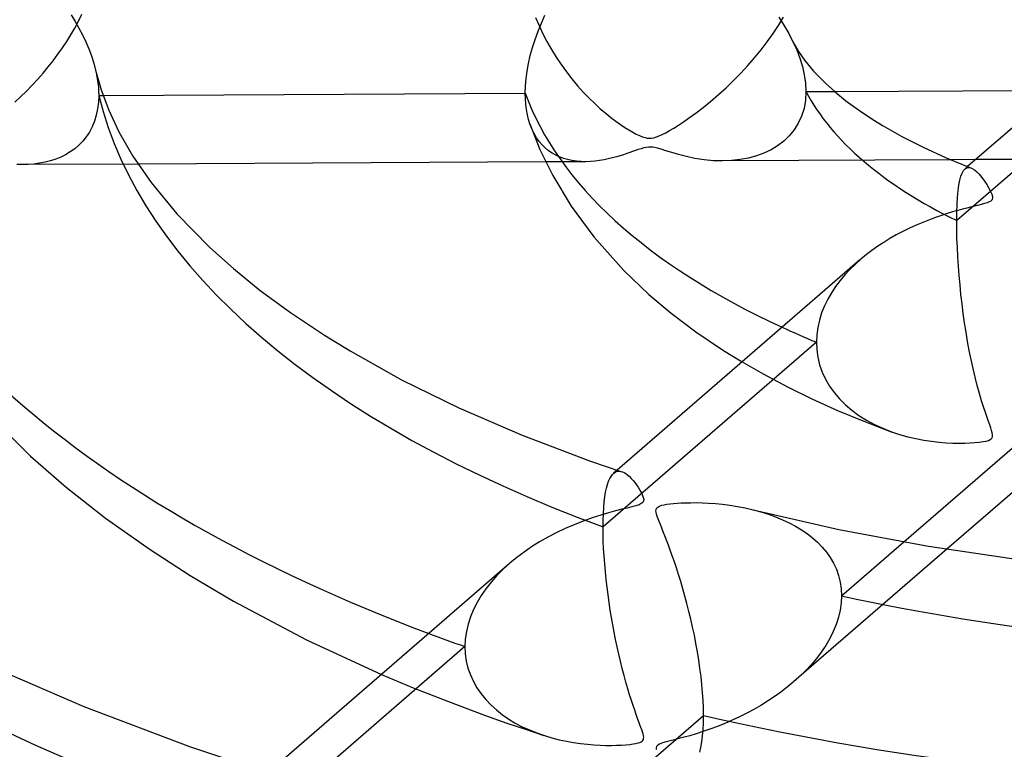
# Model space of a CAD drawing. Header units: millimetres. Extents: x -852 to 852, y -906 to 935.
# Tile 46 of 74: x -48 to -12, y 603 to 629. Entities that reach past the tile are written whole.
import ezdxf

# ---------------------------------------------------------------- set-up
doc = ezdxf.new("R2010")
doc.units = ezdxf.units.MM
doc.layers.add('HIDDEN', color=7, linetype='Continuous')
doc.layers.add('THICK', color=7, linetype='Continuous')

msp = doc.modelspace()

# ---------------------------------------------------------------- linework, layer by layer
at = {"layer": 'HIDDEN'}
for p, q in [((-46.201, 628.863), (-46.069, 629.112)), ((-46.069, 629.112), (-45.946, 629.365)), ((-29.47, 629.245), (-29.345, 628.951)), ((-20.655, 628.962), (-20.474, 629.264)), ((-46.341, 628.619), (-46.201, 628.863)), ((-29.345, 628.951), (-29.208, 628.66)), ((-20.851, 628.662), (-20.655, 628.962)), ((-46.645, 628.145), (-46.489, 628.38)), ((-46.489, 628.38), (-46.341, 628.619)), ((-29.208, 628.66), (-29.058, 628.372)), ((-29.058, 628.372), (-28.898, 628.088)), ((-21.061, 628.366), (-20.851, 628.662)), ((-46.81, 627.911), (-46.645, 628.145)), ((-28.898, 628.088), (-28.726, 627.81)), ((-21.52, 627.787), (-21.285, 628.074)), ((-21.285, 628.074), (-21.061, 628.366)), ((-20.128, 628.364), (-19.994, 628.068)), ((-19.994, 628.068), (-19.88, 627.77)), ((-47.163, 627.452), (-46.982, 627.68)), ((-46.982, 627.68), (-46.81, 627.911)), ((-28.726, 627.81), (-28.545, 627.538)), ((-21.766, 627.506), (-21.52, 627.787)), ((-19.88, 627.77), (-19.787, 627.468)), ((-47.35, 627.228), (-47.163, 627.452)), ((-45.444, 627.335), (-45.41, 627.18)), ((-28.545, 627.538), (-28.354, 627.274)), ((-22.022, 627.23), (-21.766, 627.506)), ((-19.787, 627.468), (-19.717, 627.163)), ((-47.746, 626.791), (-47.545, 627.007)), ((-47.545, 627.007), (-47.35, 627.228)), ((-45.41, 627.18), (-45.382, 627.026)), ((-45.382, 627.026), (-45.36, 626.873)), ((-28.354, 627.274), (-28.155, 627.018)), ((-28.155, 627.018), (-27.949, 626.771)), ((-22.558, 626.7), (-22.286, 626.961)), ((-22.286, 626.961), (-22.022, 627.23)), ((-19.717, 627.163), (-19.672, 626.858)), ((-47.953, 626.579), (-47.746, 626.791)), ((-45.36, 626.873), (-45.344, 626.721)), ((-45.344, 626.721), (-45.334, 626.57)), ((-27.949, 626.771), (-27.74, 626.538)), ((-22.837, 626.447), (-22.558, 626.7)), ((-19.672, 626.858), (-19.657, 626.556)), ((-8.713, 626.613), (-14.185, 621.874)), ((-48.376, 626.177), (-48.165, 626.372)), ((-48.165, 626.372), (-47.953, 626.579)), ((-45.331, 626.421), (-45.34, 626.17)), ((-45.334, 626.57), (-45.331, 626.421)), ((-45.331, 626.421), (-45.175, 626.422)), ((-27.74, 626.538), (-27.531, 626.322)), ((-27.531, 626.322), (-27.326, 626.122)), ((-23.12, 626.204), (-22.837, 626.447)), ((-19.675, 626.246), (-19.727, 625.949)), ((-19.657, 626.556), (-19.675, 626.246)), ((-19.657, 626.556), (-18.621, 626.561)), ((-45.37, 625.93), (-45.418, 625.701)), ((-45.34, 626.17), (-45.37, 625.93)), ((-27.326, 626.122), (-27.124, 625.938)), ((-27.124, 625.938), (-26.928, 625.771)), ((-23.648, 625.784), (-23.393, 625.981)), ((-23.393, 625.981), (-23.12, 626.204)), ((-19.727, 625.949), (-19.814, 625.667)), ((-45.418, 625.701), (-45.485, 625.483)), ((-26.928, 625.771), (-26.739, 625.619)), ((-26.739, 625.619), (-26.559, 625.483)), ((-24.098, 625.463), (-23.884, 625.612)), ((-23.884, 625.612), (-23.648, 625.784)), ((-19.814, 625.667), (-19.934, 625.406)), ((-45.569, 625.28), (-45.669, 625.091)), ((-45.485, 625.483), (-45.569, 625.28)), ((-29.606, 625.204), (-29.676, 625.386)), ((-29.525, 625.037), (-29.606, 625.204)), ((-26.559, 625.483), (-26.389, 625.362)), ((-26.389, 625.362), (-26.23, 625.257)), ((-26.23, 625.257), (-26.084, 625.166)), ((-26.084, 625.166), (-25.946, 625.086)), ((-24.611, 625.14), (-24.458, 625.231)), ((-24.458, 625.231), (-24.29, 625.336)), ((-24.29, 625.336), (-24.098, 625.463)), ((-20.085, 625.168), (-20.262, 624.952)), ((-19.934, 625.406), (-20.085, 625.168)), ((-45.783, 624.917), (-45.911, 624.759)), ((-45.669, 625.091), (-45.783, 624.917)), ((-29.435, 624.885), (-29.525, 625.037)), ((-29.337, 624.747), (-29.435, 624.885)), ((-25.946, 625.086), (-25.816, 625.016)), ((-25.816, 625.016), (-25.695, 624.959)), ((-25.695, 624.959), (-25.589, 624.915)), ((-25.589, 624.915), (-25.498, 624.886)), ((-25.498, 624.886), (-25.416, 624.869)), ((-25.416, 624.869), (-25.339, 624.863)), ((-25.339, 624.863), (-25.26, 624.867)), ((-25.26, 624.867), (-25.175, 624.883)), ((-25.175, 624.883), (-25.084, 624.91)), ((-25.084, 624.91), (-24.985, 624.948)), ((-24.985, 624.948), (-24.874, 624.999)), ((-24.874, 624.999), (-24.749, 625.063)), ((-24.749, 625.063), (-24.611, 625.14)), ((-20.262, 624.952), (-20.463, 624.76)), ((-46.202, 624.485), (-46.362, 624.37)), ((-46.051, 624.615), (-46.202, 624.485)), ((-45.911, 624.759), (-46.051, 624.615)), ((-29.232, 624.622), (-29.337, 624.747)), ((-29.119, 624.511), (-29.232, 624.622)), ((-29, 624.412), (-29.119, 624.511)), ((-25.745, 624.451), (-25.851, 624.414)), ((-25.638, 624.486), (-25.745, 624.451)), ((-25.538, 624.515), (-25.638, 624.486)), ((-25.452, 624.534), (-25.538, 624.515)), ((-25.375, 624.544), (-25.452, 624.534)), ((-25.299, 624.546), (-25.375, 624.544)), ((-25.222, 624.541), (-25.299, 624.546)), ((-25.139, 624.527), (-25.222, 624.541)), ((-25.041, 624.503), (-25.139, 624.527)), ((-24.911, 624.465), (-25.041, 624.503)), ((-24.741, 624.411), (-24.911, 624.465)), ((-20.926, 624.446), (-21.182, 624.324)), ((-20.686, 624.591), (-20.926, 624.446)), ((-20.463, 624.76), (-20.686, 624.591)), ((-46.893, 624.106), (-47.083, 624.043)), ((-46.709, 624.181), (-46.893, 624.106)), ((-46.532, 624.268), (-46.709, 624.181)), ((-46.362, 624.37), (-46.532, 624.268)), ((-28.874, 624.326), (-29, 624.412)), ((-28.742, 624.25), (-28.874, 624.326)), ((-28.604, 624.185), (-28.742, 624.25)), ((-28.46, 624.131), (-28.604, 624.185)), ((-28.309, 624.087), (-28.46, 624.131)), ((-28.153, 624.054), (-28.309, 624.087)), ((-26.987, 624.083), (-27.148, 624.056)), ((-26.832, 624.115), (-26.987, 624.083)), ((-26.683, 624.15), (-26.832, 624.115)), ((-26.54, 624.188), (-26.683, 624.15)), ((-26.405, 624.228), (-26.54, 624.188)), ((-26.277, 624.267), (-26.405, 624.228)), ((-26.159, 624.307), (-26.277, 624.267)), ((-26.05, 624.344), (-26.159, 624.307)), ((-25.951, 624.379), (-26.05, 624.344)), ((-25.851, 624.414), (-25.951, 624.379)), ((-24.53, 624.344), (-24.741, 624.411)), ((-24.281, 624.271), (-24.53, 624.344)), ((-23.999, 624.198), (-24.281, 624.271)), ((-23.689, 624.133), (-23.999, 624.198)), ((-23.355, 624.081), (-23.689, 624.133)), ((-23.019, 624.05), (-23.355, 624.081)), ((-14.403, 624.083), (-22.68, 624.04)), ((-22.041, 624.088), (-22.36, 624.053)), ((-21.738, 624.146), (-22.041, 624.088)), ((-21.452, 624.224), (-21.738, 624.146)), ((-21.182, 624.324), (-21.452, 624.224)), ((-4.356, 624.136), (-13.493, 624.088)), ((-48.1, 623.907), (-48.306, 623.912)), ((-47.889, 623.912), (-48.1, 623.907)), ((-43.905, 623.929), (-48.076, 623.907)), ((-47.681, 623.928), (-47.889, 623.912)), ((-47.477, 623.955), (-47.681, 623.928)), ((-47.278, 623.993), (-47.477, 623.955)), ((-47.083, 624.043), (-47.278, 623.993)), ((-27.665, 624.014), (-29.106, 624.006)), ((-27.991, 624.03), (-28.153, 624.054)), ((-27.823, 624.017), (-27.991, 624.03)), ((-27.65, 624.014), (-27.823, 624.017)), ((-27.481, 624.02), (-27.65, 624.014)), ((-27.313, 624.034), (-27.481, 624.02)), ((-27.148, 624.056), (-27.313, 624.034)), ((-22.694, 624.04), (-23.019, 624.05)), ((-22.36, 624.053), (-22.694, 624.04)), ((-13.938, 623.689), (-13.882, 623.752)), ((-13.787, 623.833), (-13.885, 623.748)), ((-13.882, 623.752), (-13.845, 623.777)), ((-13.845, 623.777), (-13.806, 623.793)), ((-13.806, 623.793), (-13.764, 623.8)), ((-13.764, 623.8), (-13.72, 623.799)), ((-13.72, 623.799), (-13.674, 623.788)), ((-13.674, 623.788), (-13.625, 623.768)), ((-14.074, 623.34), (-14.035, 623.484)), ((-14.035, 623.484), (-13.989, 623.601)), ((-13.989, 623.601), (-13.938, 623.689)), ((-14.136, 622.963), (-14.108, 623.166)), ((-14.108, 623.166), (-14.074, 623.34)), ((-14.173, 622.468), (-14.158, 622.73)), ((-14.158, 622.73), (-14.136, 622.963)), ((-14.182, 622.181), (-14.173, 622.468)), ((-14.185, 621.874), (-14.182, 622.181)), ((-14.183, 621.557), (-14.185, 621.874)), ((-14.175, 621.23), (-14.183, 621.557)), ((-14.161, 620.897), (-14.175, 621.23)), ((-14.144, 620.561), (-14.161, 620.897)), ((-14.122, 620.224), (-14.144, 620.561)), ((-17.864, 620.297), (-18.06, 620.106)), ((-17.659, 620.479), (-17.864, 620.297)), ((-14.096, 619.884), (-14.122, 620.224)), ((-18.245, 619.908), (-18.419, 619.7)), ((-18.06, 620.106), (-18.245, 619.908)), ((-14.065, 619.542), (-14.096, 619.884)), ((-18.582, 619.483), (-18.732, 619.258)), ((-18.419, 619.7), (-18.582, 619.483)), ((-14.03, 619.198), (-14.065, 619.542)), ((-18.732, 619.258), (-18.867, 619.024)), ((-13.991, 618.854), (-14.03, 619.198)), ((-18.986, 618.781), (-19.088, 618.528)), ((-18.867, 619.024), (-18.986, 618.781)), ((-13.947, 618.509), (-13.991, 618.854)), ((-19.088, 618.528), (-19.17, 618.267)), ((-13.899, 618.167), (-13.947, 618.509)), ((-19.17, 618.267), (-19.231, 618)), ((-13.846, 617.826), (-13.899, 618.167)), ((-19.268, 617.73), (-19.28, 617.462)), ((-19.231, 618), (-19.268, 617.73)), ((-13.789, 617.489), (-13.846, 617.826)), ((-19.28, 617.462), (-27.023, 610.756)), ((-19.28, 617.462), (-19.267, 617.186)), ((-13.727, 617.156), (-13.789, 617.489)), ((-19.267, 617.186), (-19.227, 616.913)), ((-13.661, 616.828), (-13.727, 617.156)), ((-21.973, 616.744), (-21.214, 616.309)), ((-19.227, 616.913), (-19.161, 616.643)), ((-19.161, 616.643), (-19.067, 616.379)), ((-13.591, 616.507), (-13.661, 616.828)), ((-21.214, 616.309), (-20.33, 615.838)), ((-19.067, 616.379), (-18.947, 616.12)), ((-13.517, 616.193), (-13.591, 616.507)), ((-18.947, 616.12), (-18.801, 615.871)), ((-18.801, 615.871), (-18.631, 615.632)), ((-13.439, 615.887), (-13.517, 616.193)), ((-13.359, 615.598), (-13.439, 615.887)), ((-20.33, 615.838), (-19.443, 615.405)), ((-18.631, 615.632), (-18.438, 615.405)), ((-13.282, 615.339), (-13.359, 615.598)), ((-19.443, 615.405), (-18.517, 614.988)), ((-18.438, 615.405), (-18.223, 615.191)), ((-18.223, 615.191), (-17.988, 614.99)), ((-13.21, 615.11), (-13.282, 615.339)), ((-18.517, 614.988), (-17.559, 614.592)), ((-17.988, 614.99), (-17.733, 614.804)), ((-17.733, 614.804), (-17.461, 614.633)), ((-13.144, 614.908), (-13.21, 615.11)), ((-13.084, 614.734), (-13.144, 614.908)), ((-17.559, 614.592), (-16.559, 614.213)), ((-17.461, 614.633), (-17.174, 614.477)), ((-17.174, 614.477), (-16.872, 614.337)), ((-13.032, 614.586), (-13.084, 614.734)), ((-12.987, 614.46), (-13.032, 614.586)), ((-12.949, 614.348), (-12.987, 614.46)), ((-16.872, 614.337), (-16.557, 614.213)), ((-16.557, 614.213), (-16.259, 614.113)), ((-16.259, 614.113), (-15.96, 614.029)), ((-12.918, 614.251), (-12.949, 614.348)), ((-12.897, 614.169), (-12.918, 614.251)), ((-12.886, 614.1), (-12.897, 614.169)), ((-12.887, 614.043), (-12.886, 614.1)), ((-15.96, 614.029), (-15.665, 613.961)), ((-15.665, 613.961), (-15.377, 613.906)), ((-15.377, 613.906), (-15.096, 613.864)), ((-15.096, 613.864), (-14.825, 613.833)), ((-14.825, 613.833), (-14.567, 613.813)), ((-14.567, 613.813), (-14.323, 613.801)), ((-14.323, 613.801), (-14.097, 613.797)), ((-14.097, 613.797), (-13.89, 613.799)), ((-13.89, 613.799), (-13.701, 613.806)), ((-13.701, 613.806), (-13.526, 613.818)), ((-13.526, 613.818), (-13.367, 613.833)), ((-13.367, 613.833), (-13.229, 613.853)), ((-13.229, 613.853), (-13.119, 613.874)), ((-13.119, 613.874), (-13.036, 613.897)), ((-13.036, 613.897), (-12.974, 613.924)), ((-12.974, 613.924), (-12.93, 613.956)), ((-12.93, 613.956), (-12.901, 613.995)), ((-12.901, 613.995), (-12.887, 614.043)), ((-26.733, 612.592), (-26.684, 612.658)), ((-26.684, 612.658), (-26.632, 612.709)), ((-26.507, 612.818), (-26.639, 612.703)), ((-26.632, 612.709), (-26.585, 612.742)), ((-26.585, 612.742), (-26.535, 612.765)), ((-26.535, 612.765), (-26.484, 612.777)), ((-26.484, 612.777), (-26.432, 612.779)), ((-26.432, 612.779), (-26.378, 612.772)), ((-26.378, 612.772), (-26.323, 612.756)), ((-26.898, 612.165), (-26.862, 612.297)), ((-26.862, 612.297), (-26.822, 612.412)), ((-26.822, 612.412), (-26.779, 612.51)), ((-26.779, 612.51), (-26.733, 612.592)), ((-26.957, 611.848), (-26.93, 612.016)), ((-26.93, 612.016), (-26.898, 612.165)), ((-26.999, 611.459), (-26.981, 611.662)), ((-26.981, 611.662), (-26.957, 611.848)), ((-27.02, 611.006), (-27.012, 611.24)), ((-27.012, 611.24), (-26.999, 611.459)), ((-21.576, 611.382), (-21.294, 611.306)), ((-21.294, 611.306), (-21.022, 611.22)), ((-21.022, 611.22), (-20.76, 611.124)), ((-27.023, 610.756), (-27.02, 611.006)), ((-20.76, 611.124), (-20.508, 611.02)), ((-20.508, 611.02), (-20.267, 610.906)), ((-20.267, 610.906), (-20.038, 610.783)), ((-27.02, 610.502), (-27.023, 610.756)), ((-27.013, 610.24), (-27.02, 610.502)), ((-20.038, 610.783), (-19.821, 610.652)), ((-19.821, 610.652), (-19.617, 610.512)), ((-19.617, 610.512), (-19.423, 610.361)), ((-27.001, 609.972), (-27.013, 610.24)), ((-19.423, 610.361), (-19.241, 610.199)), ((-19.241, 610.199), (-19.072, 610.026)), ((-18.363, 608.256), (-16.104, 610.212)), ((-26.984, 609.697), (-27.001, 609.972)), ((-14.544, 609.949), (-20.092, 605.144)), ((-19.072, 610.026), (-18.917, 609.842)), ((-18.917, 609.842), (-18.777, 609.645)), ((-30.405, 609.441), (-30.651, 609.218)), ((-26.963, 609.418), (-26.984, 609.697)), ((-18.777, 609.645), (-18.655, 609.437)), ((-18.655, 609.437), (-18.553, 609.219)), ((-30.651, 609.218), (-30.879, 608.989)), ((-26.938, 609.135), (-26.963, 609.418)), ((-26.909, 608.853), (-26.938, 609.135)), ((-18.553, 609.219), (-18.471, 608.991)), ((-31.087, 608.753), (-31.277, 608.512)), ((-30.879, 608.989), (-31.087, 608.753)), ((-26.876, 608.572), (-26.909, 608.853)), ((-18.471, 608.991), (-18.411, 608.755)), ((-18.411, 608.755), (-18.375, 608.509)), ((-31.277, 608.512), (-31.447, 608.267)), ((-26.84, 608.292), (-26.876, 608.572)), ((-18.375, 608.509), (-18.363, 608.256)), ((-31.596, 608.016), (-31.727, 607.759)), ((-31.447, 608.267), (-31.596, 608.016)), ((-26.802, 608.015), (-26.84, 608.292)), ((-26.76, 607.741), (-26.802, 608.015)), ((-18.375, 607.998), (-18.412, 607.739)), ((-18.363, 608.256), (-18.375, 607.998)), ((-31.727, 607.759), (-31.836, 607.496)), ((-26.716, 607.471), (-26.76, 607.741)), ((-18.412, 607.739), (-18.473, 607.478)), ((-31.836, 607.496), (-31.923, 607.228)), ((-26.67, 607.202), (-26.716, 607.471)), ((-18.473, 607.478), (-18.558, 607.218)), ((-31.986, 606.956), (-32.025, 606.685)), ((-31.923, 607.228), (-31.986, 606.956)), ((-26.62, 606.934), (-26.67, 607.202)), ((-26.567, 606.667), (-26.62, 606.934)), ((-18.664, 606.959), (-18.791, 606.706)), ((-18.558, 607.218), (-18.664, 606.959)), ((-32.025, 606.685), (-32.038, 606.413)), ((-26.511, 606.402), (-26.567, 606.667)), ((-18.791, 606.706), (-18.937, 606.458)), ((-32.038, 606.413), (-39.734, 599.748)), ((-32.038, 606.413), (-32.025, 606.148)), ((-26.453, 606.139), (-26.511, 606.402)), ((-19.1, 606.216), (-19.278, 605.981)), ((-18.937, 606.458), (-19.1, 606.216)), ((-32.025, 606.148), (-31.988, 605.888)), ((-31.988, 605.888), (-31.926, 605.634)), ((-26.392, 605.878), (-26.453, 606.139)), ((-26.328, 605.621), (-26.392, 605.878)), ((-19.278, 605.981), (-19.471, 605.754)), ((-31.926, 605.634), (-31.84, 605.386)), ((-26.262, 605.368), (-26.328, 605.621)), ((-19.676, 605.534), (-19.894, 605.322)), ((-19.471, 605.754), (-19.676, 605.534)), ((-35.067, 605.404), (-33.914, 604.92)), ((-31.84, 605.386), (-31.731, 605.146)), ((-31.731, 605.146), (-31.601, 604.916)), ((-26.194, 605.119), (-26.262, 605.368)), ((-19.894, 605.322), (-20.121, 605.119)), ((-33.914, 604.92), (-32.628, 604.414)), ((-31.601, 604.916), (-31.451, 604.698)), ((-26.126, 604.884), (-26.194, 605.119)), ((-26.06, 604.665), (-26.126, 604.884)), ((-20.343, 604.936), (-20.573, 604.76)), ((-20.121, 605.119), (-20.343, 604.936)), ((-31.451, 604.698), (-31.282, 604.491)), ((-31.282, 604.491), (-31.096, 604.296)), ((-25.995, 604.462), (-26.06, 604.665)), ((-25.933, 604.275), (-25.995, 604.462)), ((-21.049, 604.433), (-21.296, 604.28)), ((-20.808, 604.593), (-21.049, 604.433)), ((-20.573, 604.76), (-20.808, 604.593)), ((-32.628, 604.414), (-31.321, 603.927)), ((-31.096, 604.296), (-30.894, 604.113)), ((-30.894, 604.113), (-30.678, 603.942)), ((-25.875, 604.103), (-25.933, 604.275)), ((-25.82, 603.947), (-25.875, 604.103)), ((-21.548, 604.134), (-21.805, 603.996)), ((-21.296, 604.28), (-21.548, 604.134)), ((-31.321, 603.927), (-30.512, 603.639)), ((-30.678, 603.942), (-30.449, 603.784)), ((-30.449, 603.784), (-30.209, 603.639)), ((-25.769, 603.806), (-25.82, 603.947)), ((-25.723, 603.681), (-25.769, 603.806)), ((-22.331, 603.741), (-22.599, 603.625)), ((-22.067, 603.865), (-22.331, 603.741)), ((-21.805, 603.996), (-22.067, 603.865)), ((-30.512, 603.639), (-29.844, 603.41)), ((-30.209, 603.639), (-29.958, 603.506)), ((-29.958, 603.506), (-29.697, 603.386)), ((-29.844, 603.41), (-29.169, 603.187)), ((-29.697, 603.386), (-29.429, 603.278)), ((-25.683, 603.571), (-25.723, 603.681)), ((-25.648, 603.477), (-25.683, 603.571)), ((-25.618, 603.392), (-25.648, 603.477)), ((-25.592, 603.314), (-25.618, 603.392)), ((-23.141, 603.415), (-23.401, 603.326)), ((-22.87, 603.516), (-23.141, 603.415)), ((-22.599, 603.625), (-22.87, 603.516)), ((-29.429, 603.278), (-29.153, 603.182)), ((-29.153, 603.182), (-28.884, 603.101)), ((-28.884, 603.101), (-28.616, 603.033)), ((-28.616, 603.033), (-28.352, 602.976)), ((-25.603, 602.981), (-25.576, 603.008)), ((-25.571, 603.242), (-25.592, 603.314)), ((-25.576, 603.008), (-25.558, 603.04)), ((-25.556, 603.178), (-25.571, 603.242)), ((-25.558, 603.04), (-25.549, 603.078)), ((-25.548, 603.123), (-25.556, 603.178)), ((-25.549, 603.078), (-25.548, 603.123)), ((-24.434, 603.029), (-24.585, 602.991)), ((-24.27, 603.071), (-24.434, 603.029)), ((-24.083, 603.121), (-24.27, 603.071)), ((-23.874, 603.179), (-24.083, 603.121)), ((-23.646, 603.247), (-23.874, 603.179)), ((-23.401, 603.326), (-23.646, 603.247)), ((-28.352, 602.976), (-28.092, 602.93)), ((-28.092, 602.93), (-27.838, 602.894)), ((-27.838, 602.894), (-27.593, 602.866)), ((-27.593, 602.866), (-27.356, 602.846)), ((-27.356, 602.846), (-27.13, 602.834)), ((-27.13, 602.834), (-26.916, 602.828)), ((-26.916, 602.828), (-26.715, 602.827)), ((-26.715, 602.827), (-26.53, 602.831)), ((-26.53, 602.831), (-26.357, 602.838)), ((-26.357, 602.838), (-26.199, 602.849)), ((-26.199, 602.849), (-26.056, 602.863)), ((-26.056, 602.863), (-25.932, 602.879)), ((-25.932, 602.879), (-25.83, 602.897)), ((-25.83, 602.897), (-25.749, 602.916)), ((-25.749, 602.916), (-25.688, 602.936)), ((-25.688, 602.936), (-25.639, 602.957)), ((-25.639, 602.957), (-25.603, 602.981)), ((-25.081, 602.792), (-25.099, 602.74)), ((-25.099, 602.74), (-25.097, 602.676)), ((-25.039, 602.836), (-25.081, 602.792)), ((-24.969, 602.876), (-25.039, 602.836)), ((-24.866, 602.914), (-24.969, 602.876)), ((-24.733, 602.953), (-24.866, 602.914)), ((-24.585, 602.991), (-24.733, 602.953))]:
    msp.add_line(p, q, dxfattribs=at)
for centre, major_axis, start_param, end_param in [((0, 629.167), (-506.5, 0), 0, 2.617994), ((0, 629.159), (-70.985, 0), 0.080968, 0.976702), ((0, 629.159), (-45.66, 0), 0.120197, 0.937472), ((0, 629.159), (-20.335, 0), 0.258901, 0.798769), ((0, 629.159), (30.315, 0), -2.314353, -2.260087), ((0, 629.159), (-45.66, 0), 1.156923, 1.974198), ((0, 629.159), (55.64, 0), -2.213555, -2.18438)]:
    msp.add_ellipse(centre, major_axis=major_axis, ratio=0.5, start_param=start_param, end_param=end_param, dxfattribs=at)
at = {"layer": 'THICK'}
for p, q in [((-6.586, 630.069), (-13.787, 623.833)), ((-46.336, 629.344), (-46.19, 629.107)), ((-46.19, 629.107), (-46.051, 628.864)), ((-29.263, 629.041), (-29.131, 629.332)), ((-20.645, 629.263), (-20.456, 628.965)), ((-46.051, 628.864), (-45.922, 628.617)), ((-29.491, 628.454), (-29.383, 628.748)), ((-29.383, 628.748), (-29.263, 629.041)), ((-20.456, 628.965), (-20.283, 628.666)), ((-45.922, 628.617), (-45.802, 628.366)), ((-29.584, 628.161), (-29.491, 628.454)), ((-20.283, 628.666), (-20.128, 628.364)), ((-45.802, 628.366), (-45.693, 628.111)), ((-45.693, 628.111), (-45.596, 627.853)), ((-29.664, 627.87), (-29.584, 628.161)), ((-20.126, 628.36), (-20.085, 628.278)), ((-20.085, 628.278), (-19.932, 628.013)), ((-19.932, 628.013), (-19.714, 627.698)), ((-45.596, 627.853), (-45.513, 627.594)), ((-29.73, 627.582), (-29.664, 627.87)), ((-19.714, 627.698), (-19.388, 627.303)), ((-45.513, 627.594), (-45.444, 627.335)), ((-45.443, 627.333), (-45.241, 626.616)), ((-29.817, 627.027), (-29.781, 627.301)), ((-29.781, 627.301), (-29.73, 627.582)), ((-19.388, 627.303), (-18.94, 626.847)), ((-29.839, 626.76), (-29.817, 627.027)), ((-45.241, 626.616), (-44.968, 625.885)), ((-29.846, 626.502), (-29.839, 626.76)), ((-18.94, 626.847), (-18.602, 626.545)), ((-18.621, 626.561), (-10.589, 626.603)), ((-45.175, 626.422), (-29.846, 626.502)), ((-29.841, 626.296), (-29.846, 626.502)), ((-29.826, 626.096), (-29.841, 626.296)), ((-18.602, 626.545), (-18.208, 626.226)), ((-18.208, 626.226), (-17.751, 625.89)), ((-44.968, 625.885), (-44.6, 625.102)), ((-29.802, 625.904), (-29.826, 626.096)), ((-29.768, 625.72), (-29.802, 625.904)), ((-17.751, 625.89), (-17.229, 625.542)), ((-29.726, 625.547), (-29.768, 625.72)), ((-29.676, 625.386), (-29.726, 625.547)), ((-17.229, 625.542), (-16.854, 625.311)), ((-29.676, 625.386), (-29.312, 624.454)), ((-16.854, 625.311), (-16.171, 624.925)), ((-44.6, 625.102), (-44.093, 624.218)), ((-16.171, 624.925), (-15.408, 624.537)), ((-29.312, 624.454), (-28.851, 623.509)), ((-15.408, 624.537), (-14.568, 624.154)), ((-44.093, 624.218), (-43.433, 623.26)), ((-14.568, 624.154), (-13.652, 623.781)), ((-13.493, 624.088), (-14.403, 624.083)), ((-29.106, 624.006), (-43.905, 623.929)), ((-13.625, 623.768), (-13.544, 623.72)), ((-28.851, 623.509), (-28.183, 622.395)), ((-13.544, 623.72), (-13.458, 623.649)), ((-13.458, 623.649), (-13.366, 623.555)), ((-13.366, 623.555), (-13.269, 623.439)), ((-13.269, 623.439), (-13.176, 623.312)), ((-43.433, 623.26), (-42.498, 622.125)), ((-13.176, 623.312), (-13.09, 623.181)), ((-13.09, 623.181), (-13.015, 623.053)), ((-13.015, 623.053), (-12.954, 622.936)), ((-12.954, 622.936), (-12.912, 622.835)), ((-12.893, 622.653), (-12.915, 622.615)), ((-12.912, 622.835), (-12.889, 622.756)), ((-12.884, 622.697), (-12.893, 622.653)), ((-12.889, 622.756), (-12.884, 622.697)), ((-28.183, 622.395), (-27.363, 621.281)), ((-13.823, 622.327), (-13.979, 622.287)), ((-13.682, 622.363), (-13.823, 622.327)), ((-13.555, 622.394), (-13.682, 622.363)), ((-13.424, 622.426), (-13.555, 622.394)), ((-13.293, 622.459), (-13.424, 622.426)), ((-13.172, 622.492), (-13.293, 622.459)), ((-13.074, 622.523), (-13.172, 622.492)), ((-13.003, 622.552), (-13.074, 622.523)), ((-12.951, 622.582), (-13.003, 622.552)), ((-12.915, 622.615), (-12.951, 622.582)), ((-42.498, 622.125), (-41.297, 620.9)), ((-14.951, 621.987), (-15.177, 621.904)), ((-14.734, 622.062), (-14.951, 621.987)), ((-14.528, 622.129), (-14.734, 622.062)), ((-14.332, 622.188), (-14.528, 622.129)), ((-14.149, 622.241), (-14.332, 622.188)), ((-13.979, 622.287), (-14.149, 622.241)), ((-15.897, 621.598), (-16.14, 621.479)), ((-15.651, 621.71), (-15.897, 621.598)), ((-15.41, 621.812), (-15.651, 621.71)), ((-15.177, 621.904), (-15.41, 621.812)), ((-27.363, 621.281), (-26.266, 620.059)), ((-16.608, 621.222), (-16.833, 621.085)), ((-16.377, 621.353), (-16.608, 621.222)), ((-16.14, 621.479), (-16.377, 621.353)), ((-41.297, 620.9), (-40.438, 620.132)), ((-17.051, 620.942), (-17.261, 620.794)), ((-16.833, 621.085), (-17.051, 620.942)), ((-17.464, 620.64), (-17.659, 620.479)), ((-17.261, 620.794), (-17.464, 620.64)), ((-17.696, 620.448), (-26.507, 612.818)), ((-40.438, 620.132), (-39.465, 619.343)), ((-26.266, 620.059), (-25.361, 619.197)), ((-39.465, 619.343), (-38.365, 618.535)), ((-25.361, 619.197), (-24.547, 618.515)), ((-38.365, 618.535), (-37.134, 617.714)), ((-24.547, 618.515), (-23.654, 617.841)), ((-37.134, 617.714), (-36.205, 617.143)), ((-23.654, 617.841), (-22.655, 617.166)), ((-36.205, 617.143), (-34.337, 616.1)), ((-22.655, 617.166), (-21.973, 616.744)), ((-34.337, 616.1), (-32.254, 615.076)), ((-49.502, 615.002), (-47.807, 613.325)), ((-32.254, 615.076), (-29.963, 614.087)), ((-16.104, 610.212), (-10.62, 614.962)), ((-29.963, 614.087), (-27.474, 613.148)), ((-47.807, 613.325), (-46.512, 612.201)), ((-27.474, 613.148), (-26.336, 612.761)), ((-26.323, 612.756), (-26.261, 612.729)), ((-26.261, 612.729), (-26.198, 612.691)), ((-26.198, 612.691), (-26.133, 612.643)), ((-26.133, 612.643), (-26.068, 612.586)), ((-11.149, 612.889), (-14.544, 609.949)), ((-26.068, 612.586), (-26.001, 612.52)), ((-26.001, 612.52), (-25.934, 612.444)), ((-25.934, 612.444), (-25.869, 612.363)), ((-25.869, 612.363), (-25.807, 612.28)), ((-46.512, 612.201), (-45.081, 611.077)), ((-25.807, 612.28), (-25.75, 612.196)), ((-25.75, 612.196), (-25.699, 612.114)), ((-25.699, 612.114), (-25.655, 612.036)), ((-25.655, 612.036), (-25.617, 611.964)), ((-25.617, 611.964), (-25.587, 611.896)), ((-25.634, 611.602), (-25.716, 611.564)), ((-25.582, 611.644), (-25.634, 611.602)), ((-25.587, 611.896), (-25.562, 611.825)), ((-25.554, 611.694), (-25.582, 611.644)), ((-25.562, 611.825), (-25.548, 611.756)), ((-25.548, 611.756), (-25.554, 611.694)), ((-24.804, 611.561), (-24.704, 611.578)), ((-24.704, 611.578), (-24.591, 611.593)), ((-24.591, 611.593), (-24.465, 611.606)), ((-24.465, 611.606), (-24.33, 611.617)), ((-24.33, 611.617), (-24.187, 611.626)), ((-24.187, 611.626), (-24.024, 611.633)), ((-24.024, 611.633), (-23.842, 611.637)), ((-23.842, 611.637), (-23.641, 611.638)), ((-23.641, 611.638), (-23.423, 611.633)), ((-23.423, 611.633), (-23.191, 611.623)), ((-23.191, 611.623), (-22.945, 611.606)), ((-22.945, 611.606), (-22.687, 611.58)), ((-22.687, 611.58), (-22.419, 611.546)), ((-26.826, 611.267), (-27.109, 611.183)), ((-26.569, 611.337), (-26.826, 611.267)), ((-26.342, 611.396), (-26.569, 611.337)), ((-26.149, 611.443), (-26.342, 611.396)), ((-25.984, 611.485), (-26.149, 611.443)), ((-25.835, 611.525), (-25.984, 611.485)), ((-25.716, 611.564), (-25.835, 611.525)), ((-25.101, 611.341), (-25.098, 611.385)), ((-25.094, 611.287), (-25.101, 611.341)), ((-25.098, 611.385), (-25.088, 611.421)), ((-25.078, 611.22), (-25.094, 611.287)), ((-25.088, 611.421), (-25.068, 611.452)), ((-25.053, 611.14), (-25.078, 611.22)), ((-25.068, 611.452), (-25.04, 611.478)), ((-25.04, 611.478), (-25.001, 611.502)), ((-25.001, 611.502), (-24.95, 611.523)), ((-24.95, 611.523), (-24.886, 611.542)), ((-24.886, 611.542), (-24.804, 611.561)), ((-22.419, 611.546), (-22.142, 611.502)), ((-22.142, 611.502), (-21.858, 611.447)), ((-21.858, 611.447), (-21.576, 611.382)), ((-21.57, 611.381), (-18.458, 610.666)), ((-45.081, 611.077), (-43.468, 609.934)), ((-27.742, 610.967), (-28.076, 610.836)), ((-27.415, 611.084), (-27.742, 610.967)), ((-27.109, 611.183), (-27.415, 611.084)), ((-25.021, 611.05), (-25.053, 611.14)), ((-24.983, 610.95), (-25.021, 611.05)), ((-24.939, 610.839), (-24.983, 610.95)), ((-28.721, 610.543), (-29.03, 610.382)), ((-28.403, 610.694), (-28.721, 610.543)), ((-28.076, 610.836), (-28.403, 610.694)), ((-24.89, 610.717), (-24.939, 610.839)), ((-24.837, 610.581), (-24.89, 610.717)), ((-24.778, 610.432), (-24.837, 610.581)), ((-18.458, 610.666), (-15.213, 610.058)), ((-29.328, 610.212), (-29.616, 610.032)), ((-29.03, 610.382), (-29.328, 610.212)), ((-24.716, 610.27), (-24.778, 610.432)), ((-24.65, 610.096), (-24.716, 610.27)), ((-43.468, 609.934), (-42.011, 608.992)), ((-29.892, 609.844), (-30.155, 609.647)), ((-29.616, 610.032), (-29.892, 609.844)), ((-24.581, 609.908), (-24.65, 610.096)), ((-24.509, 609.708), (-24.581, 609.908)), ((-15.213, 610.058), (-11.861, 609.566)), ((-30.416, 609.433), (-39.186, 601.837)), ((-30.155, 609.647), (-30.405, 609.441)), ((-24.435, 609.494), (-24.509, 609.708)), ((-24.359, 609.268), (-24.435, 609.494)), ((-24.282, 609.029), (-24.359, 609.268)), ((-42.011, 608.992), (-40.437, 608.065)), ((-24.204, 608.777), (-24.282, 609.029)), ((-24.127, 608.515), (-24.204, 608.777)), ((-24.051, 608.247), (-24.127, 608.515)), ((-40.437, 608.065), (-37.791, 606.662)), ((-23.977, 607.973), (-24.051, 608.247)), ((-23.906, 607.692), (-23.977, 607.973)), ((-23.837, 607.407), (-23.906, 607.692)), ((-23.771, 607.116), (-23.837, 607.407)), ((-23.709, 606.822), (-23.771, 607.116)), ((-37.791, 606.662), (-35.067, 605.404)), ((-23.651, 606.524), (-23.709, 606.822)), ((-23.597, 606.224), (-23.651, 606.524)), ((-23.548, 605.924), (-23.597, 606.224)), ((-23.505, 605.623), (-23.548, 605.924)), ((-49.406, 605.76), (-45.868, 604.233)), ((-23.467, 605.324), (-23.505, 605.623)), ((-23.435, 605.027), (-23.467, 605.324)), ((-23.41, 604.737), (-23.435, 605.027)), ((-23.392, 604.454), (-23.41, 604.737)), ((-23.381, 604.179), (-23.392, 604.454)), ((-45.868, 604.233), (-42.038, 602.789)), ((-23.377, 603.913), (-23.381, 604.179)), ((-28.905, 599.127), (-23.377, 603.913)), ((-23.381, 603.65), (-23.377, 603.913)), ((-23.413, 603.168), (-23.393, 603.401)), ((-23.393, 603.401), (-23.381, 603.65)), ((-23.439, 602.952), (-23.413, 603.168)), ((-42.038, 602.789), (-39.005, 601.779)), ((-23.513, 602.576), (-23.473, 602.754)), ((-23.473, 602.754), (-23.439, 602.952))]:
    msp.add_line(p, q, dxfattribs=at)
for centre, major_axis, start_param, end_param in [((0, 633.498), (556.5, 0), -3.141592, -0.523599), ((0, 633.498), (-501.5, 0), 0, 2.617994), ((0, 629.167), (-556.5, 0), 0, 2.617994), ((0, 629.159), (80.965, 0), -3.069326, -2.176181), ((0, 629.159), (55.64, 0), -3.041136, -2.213555), ((0, 629.159), (30.315, 0), -2.965429, -2.314353), ((0, 629.159), (55.64, 0), -2.00441, -1.147654)]:
    msp.add_ellipse(centre, major_axis=major_axis, ratio=0.5, start_param=start_param, end_param=end_param, dxfattribs=at)

doc.saveas('drawing.dxf')
